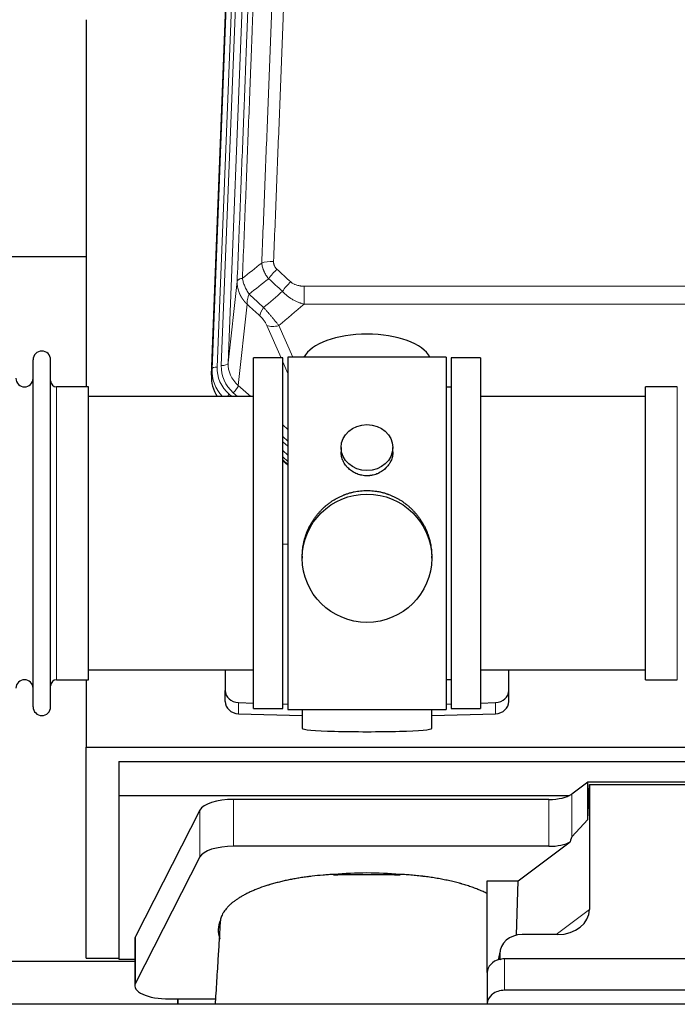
# Model space of a CAD drawing. Header units: inches. Extents: x 0 to 23760, y -13 to 16800.
# Tile 20 of 256: x 2867 to 3249, y 7679 to 8252. Entities that reach past the tile are written whole.
import ezdxf

# ---------------------------------------------------------------- set-up
doc = ezdxf.new("R2010")
doc.units = ezdxf.units.IN
doc.layers.add('1', color=7, linetype='Continuous', true_color=0xffffff)

msp = doc.modelspace()

# ---------------------------------------------------------------- linework, layer by layer
at = {"layer": '1', "color": 110, "linetype": 'Continuous', "lineweight": 13}
for p, q in [((3000.816, 8384.404), (2987.75, 8052.51)), ((2978.372, 8048.828), (2991.483, 8381.85)), ((2994.477, 8383.07), (2981.366, 8050.048)), ((2983.758, 8050.884), (2996.824, 8382.777)), ((2987.75, 8052.51), (2992.998, 8099.916)), ((3031.927, 8097.116), (3031.927, 8086.685)), ((3031.927, 8097.116), (3265.1, 8097.116)), ((2998.812, 8086.565), (2993.588, 8039.365)), ((3265.1, 8086.685), (3031.927, 8086.685)), ((3018.551, 8055.383), (3010.239, 8074.315)), ((3017.301, 8074.165), (3025.358, 8055.813)), ((3022.514, 8046.358), (3019.514, 8053.19)), ((2977.992, 8045.39), (2978.372, 8048.828)), ((2888.014, 7868.233), (2888.014, 8038.533)), ((2990.763, 8035.109), (2993.272, 8032.883)), ((2993.588, 8039.365), (3000.895, 8032.883)), ((3249.014, 8028.912), (3249.014, 8038.533)), ((2988.371, 8034.274), (2989.939, 8032.883)), ((3249.014, 7868.233), (3249.014, 8028.912)), ((3019.513, 8016.369), (3022.513, 8013.707)), ((3019.514, 8009.607), (3022.513, 8006.946)), ((3019.514, 8006.65), (3022.513, 8003.989)), ((3022.513, 7998.919), (3019.513, 8001.579)), ((3019.513, 7996.071), (3022.513, 7993.411)), ((2993.734, 7848.466), (2993.734, 7854.931)), ((3143.293, 7848.466), (3143.293, 7854.931)), ((3187.586, 7776.775), (3187.586, 7801.665)), ((2990.879, 7771.312), (2990.879, 7798.567)), ((3174.269, 7771.312), (3174.269, 7798.567)), ((2971.247, 7765.121), (2971.247, 7792.376)), ((3178.529, 7720.018), (3197.885, 7734.554)), ((2933.858, 7691.635), (2933.858, 7718.889)), ((3145.745, 7708.522), (3145.097, 7705.359)), ((3148.46, 7705.821), (3148.46, 7687.56))]:
    msp.add_line(p, q, dxfattribs=at)
at = {"layer": '1', "color": 2, "linetype": 'Continuous', "lineweight": 25}
for p, q in [((2977.992, 8045.39), (2991.109, 8378.592)), ((2905.174, 8252.111), (2905.174, 8038.534)), ((2905.178, 8114.254), (2833.213, 8114.254)), ((2874.314, 7852.483), (2874.314, 8054.283)), ((2884.514, 7852.483), (2884.514, 8054.283)), ((3019.514, 8055.383), (3002.514, 8055.383)), ((3002.514, 7851.383), (3002.514, 8055.383)), ((3019.514, 7851.383), (3019.514, 8055.383)), ((3022.514, 8055.813), (3022.514, 7850.953)), ((3114.514, 8055.813), (3022.514, 8055.813)), ((3114.514, 8055.813), (3114.514, 7850.953)), ((3134.514, 8055.383), (3117.514, 8055.383)), ((3117.514, 8055.383), (3117.514, 7851.383)), ((3134.514, 8055.383), (3134.514, 7851.383)), ((2906.514, 8038.533), (2888.014, 8038.533)), ((2906.514, 7868.233), (2906.514, 8038.533)), ((3117.514, 8038.383), (3114.514, 8038.383)), ((3249.014, 8038.533), (3230.514, 8038.533)), ((3230.514, 8028.912), (3230.514, 8038.533)), ((3002.514, 8032.883), (2906.514, 8032.883)), ((3230.514, 8032.883), (3134.514, 8032.883)), ((3230.514, 7868.233), (3230.514, 8028.912)), ((3053.466, 8003.252), (3053.466, 8000.679)), ((3083.561, 8000.668), (3083.561, 8003.252)), ((3022.513, 7995.143), (3019.513, 7997.804)), ((3019.513, 7995.804), (3022.513, 7993.143)), ((3022.514, 7946.987), (3019.514, 7946.894)), ((3030.874, 7940.033), (3030.874, 7938.895)), ((3106.153, 7938.895), (3106.153, 7940.032)), ((2906.514, 7873.883), (3002.514, 7873.883)), ((2986.014, 7873.884), (2986.014, 7862.023)), ((3134.514, 7873.883), (3230.514, 7873.883)), ((3151.014, 7862.023), (3151.014, 7873.884)), ((2888.014, 7868.233), (2906.514, 7868.233)), ((2905.174, 7868.236), (2905.174, 7829.03)), ((3114.514, 7868.383), (3117.514, 7868.383)), ((3230.514, 7868.233), (3249.014, 7868.233)), ((2986.014, 7855.558), (2986.014, 7862.023)), ((3151.014, 7855.558), (3151.014, 7862.023)), ((2993.734, 7854.931), (3002.514, 7854.659)), ((3019.514, 7854.132), (3022.514, 7854.039)), ((3114.513, 7854.039), (3117.513, 7854.132)), ((3134.513, 7854.659), (3143.293, 7854.931)), ((2993.734, 7848.466), (3030.851, 7847.317)), ((3002.514, 7851.383), (3019.514, 7851.383)), ((3022.514, 7850.953), (3069.81, 7850.953)), ((3030.849, 7850.953), (3030.849, 7839.89)), ((3069.81, 7850.953), (3114.514, 7850.953)), ((3106.177, 7847.317), (3143.293, 7848.466)), ((3106.178, 7839.89), (3106.178, 7850.953)), ((3117.514, 7851.383), (3134.514, 7851.383)), ((2905.174, 7706.205), (2905.174, 7829.03)), ((2905.174, 7829.03), (3393.174, 7829.03)), ((2924.174, 7820.719), (2924.174, 7800.916)), ((2924.174, 7820.719), (3354.174, 7820.719)), ((3196.904, 7808.545), (3187.586, 7801.665)), ((3288.84, 7808.545), (3196.904, 7808.545)), ((3196.904, 7786.92), (3196.904, 7808.545)), ((3196.904, 7786.92), (3197.885, 7807.242)), ((3197.885, 7807.242), (3287.92, 7807.242)), ((3197.885, 7807.242), (3197.885, 7734.554)), ((2924.174, 7800.916), (2924.174, 7705.648)), ((2924.174, 7800.916), (3186.366, 7800.916)), ((3174.269, 7798.567), (2990.879, 7798.567)), ((2971.247, 7792.376), (2933.858, 7718.889)), ((3187.586, 7776.775), (3196.904, 7786.92)), ((3156.498, 7751.149), (3186.75, 7773.869)), ((3174.269, 7771.312), (2990.879, 7771.312)), ((2971.247, 7765.121), (2933.858, 7691.635)), ((3138.46, 7697.886), (3138.46, 7751.149)), ((3138.46, 7751.149), (3156.498, 7751.149)), ((3155.577, 7719.682), (3156.498, 7751.149)), ((3179.548, 7720.018), (3158.696, 7720.018)), ((2933.49, 7717.426), (2933.49, 7690.172)), ((3145.955, 7710.589), (3144.87, 7705.292)), ((3145.745, 7708.522), (3145.745, 7705.225)), ((2821.554, 7704.465), (2933.488, 7704.465)), ((2905.174, 7706.205), (2924.174, 7706.205)), ((2924.174, 7705.648), (2933.493, 7705.648)), ((3373.46, 7705.821), (3148.46, 7705.821)), ((3138.46, 7697.887), (3138.46, 7679.626)), ((3373.46, 7687.56), (3148.46, 7687.56)), ((2953.49, 7682.518), (2958.51, 7682.518)), ((2958.51, 7682.518), (2958.51, 7679.423)), ((2958.51, 7682.518), (2980.385, 7682.518)), ((2958.51, 7679.423), (2958.51, 7682.518)), ((6698.471, 7679.424), (2417.514, 7679.424)), ((3138.46, 7679.626), (3138.46, 7679.423))]:
    msp.add_line(p, q, dxfattribs=at)
for centre, radius, start, end in [((2879.414, 8054.283), 5.1, 0, 180), ((2869.314, 8043.533), 5, 180, 0), ((2888.014, 8042.033), 3.5, 180, 270), ((2869.314, 7863.233), 5, 0, 180), ((2888.014, 7864.733), 3.5, 90, 180), ((2879.414, 7852.483), 5.1, 180, 0)]:
    msp.add_arc(centre, radius, start, end, dxfattribs=at)
at = {"layer": '1', "color": 110, "linetype": 'Continuous', "lineweight": 13}
for centre, major_axis, ratio, start_param, end_param in [((3014.188, 8107.207), (9.992, -0.404), 0.431453, 1.5882535, 2.3480729), ((3016.16, 8102.614), (-6.729, -7.397), 0.3051216, 4.388767, 5.1358022), ((3024.169, 8095.322), (6.736, 7.391), 0.3030979, 1.2497453, 1.9956357), ((3013.213, 8085.935), (6.719, 7.407), 0.3029797, 1.994528, 2.7400357), ((3017.301, 8080.336), (9.156, 4.02), 0.5833249, 3.617995, 4.4616661), ((2983.758, 8052.731), (-3.997, 0.157), 0.4614673, 1.5889619, 3.1073983), ((3007.777, 8052.012), (-20.033, -0.591), 0.8872905, 6.2219242, 7.0410373), ((3005.385, 8047.944), (27.029, -0.244), 0.8851019, 3.1148362, 3.8326992), ((2981.366, 8048.663), (-2.998, 0.118), 0.4614673, 4.7305545, 6.248991), ((3005.385, 8049.329), (-24.034, -0.11), 0.8859493, 6.2442616, 7.0633748), ((3007.777, 8050.165), (-24.034, -0.11), 0.8859493, 6.2442616, 7.0633748), ((2990.763, 8036.956), (-2.654, -2.992), 0.3265056, 1.2180917, 2.7365282), ((2988.371, 8032.888), (-1.991, -2.244), 0.3265056, 4.3596844, 4.9963838)]:
    msp.add_ellipse(centre, major_axis=major_axis, ratio=ratio, start_param=start_param, end_param=end_param, dxfattribs=at)
at = {"layer": '1', "color": 2, "linetype": 'Continuous', "lineweight": 25}
for centre, major_axis, ratio, start_param, end_param in [((3068.514, 8051.842), (-37.64, 0), 0.4617486, 3.372107, 6.0525728), ((3005.013, 8044.582), (-27.038, -0.124), 0.8859493, 6.2442616, 6.7882167), ((2994.014, 7862.023), (-8, 0), 0.8870108, 0, 1.5358897), ((3143.014, 7862.023), (-8, 0), 0.8870108, 1.6057029, 3.1415927), ((2994.014, 7855.558), (-8, 0), 0.8870108, 0, 1.5358897), ((3143.014, 7855.558), (-8, 0), 0.8870108, 1.6057029, 3.1415927), ((3068.514, 7839.89), (-37.664, 0), 0.0504434, 0, 3.1415927), ((3174.269, 7804.307), (-15, 0), 0.3826834, 1.5707963, 2.6633841), ((2990.879, 7790.913), (20, 0), 0.3826834, 1.5707963, 2.9492947), ((3174.269, 7777.053), (-15, 0), 0.3826834, 1.5707963, 2.5536377), ((3174.269, 7430.542), (-13.469, -346.314), 0.0190642, 3.1640389, 3.2737854), ((2990.879, 7763.659), (20, 0), 0.3826834, 1.5707963, 2.9492947), ((3068.51, 7722.7), (86.5, 0), 0.3826834, 1.3483772, 1.7943795), ((3178.79, 7735.154), (19.053, -1.602), 0.7899984, 4.8184069, 6.3495024), ((3068.51, 7722.7), (86.5, 0), 0.3826834, 2.9725041, 3.2916257), ((3158.785, 7708.442), (13.036, -0.373), 0.8874794, 1.60301, 3.1669686), ((2953.49, 7717.426), (20, 0), 0.3826834, 2.9492947, 3.1416097), ((3148.46, 7697.887), (10, 0), 0.7933958, 1.8474697, 3.1415927), ((3148.46, 7685.028), (0, -20.985), 0.4765235, 3.3133452, 3.4165375), ((3148.46, 7697.887), (10, 0), 0.7933958, 1.5707963, 1.7425489), ((2953.49, 7690.172), (20, 0), 0.3826834, 2.9492947, 4.712389), ((3148.46, 7679.626), (10, 0), 0.7933958, 1.5707963, 3.1415927)]:
    msp.add_ellipse(centre, major_axis=major_axis, ratio=ratio, start_param=start_param, end_param=end_param, dxfattribs=at)
for centre, major_axis, ratio in [((3068.514, 8003.252), (15.048, 0), 0.8870108), ((3068.514, 7938.895), (-37.64, 0), 0.9914449)]:
    msp.add_ellipse(centre, major_axis=major_axis, ratio=ratio, dxfattribs=at)
at = {"layer": '1', "color": 110, "linetype": 'Continuous', "lineweight": 13}
for points, knots in [([(3026.147, 8430.528), (3025.709, 8417.814), (3024.819, 8392.236), (3023.898, 8366.357), (3023.196, 8346.834), (3022.96, 8340.307), (3022.484, 8327.217), (3022.244, 8320.652), (3021.519, 8300.903), (3021.028, 8287.666), (3020.404, 8271.031), (3020.279, 8267.699), (3020.028, 8261.029), (3019.649, 8251.011), (3019.267, 8240.956), (3018.496, 8220.798), (3017.454, 8193.789), (3015.846, 8152.886), (3014.746, 8125.355), (3014.188, 8111.525)], [0, 0, 0, 0, 0.125, 0.25, 0.25, 0.3125, 0.3125, 0.375, 0.375, 0.5, 0.5, 0.53125, 0.53125, 0.5625, 0.625, 0.625, 0.75, 0.875, 1, 1, 1, 1]), ([(3008.282, 8425.593), (3008.226, 8423.981), (3008.171, 8422.368), (3008.058, 8419.139), (3007.89, 8414.292), (3007.494, 8402.956), (3007.151, 8393.197), (3006.458, 8373.62), (3005.517, 8347.365), (3004.059, 8307.52), (3003.055, 8280.649), (3002.481, 8265.447), (3002.417, 8263.757), (3002.289, 8260.374), (3002.096, 8255.297), (3001.645, 8243.427), (3001.253, 8233.212), (3000.925, 8224.678), (3000.859, 8222.97), (3000.727, 8219.552), (3000.529, 8214.421), (3000.064, 8202.429), (2999.661, 8192.113), (2998.849, 8171.431), (2997.752, 8143.723), (2996.624, 8115.75), (2996.053, 8101.697)], [0, 0, 0, 0, 0.015625, 0.015625, 0.03125, 0.0625, 0.125, 0.125, 0.25, 0.375, 0.5, 0.5, 0.515625, 0.515625, 0.53125, 0.5625, 0.625, 0.625, 0.640625, 0.640625, 0.65625, 0.6875, 0.75, 0.75, 0.875, 1, 1, 1, 1]), ([(3007.305, 8110.564), (3007.863, 8124.377), (3008.965, 8151.872), (3010.575, 8192.724), (3011.618, 8219.698), (3012.39, 8239.831), (3012.773, 8249.873), (3013.152, 8259.878), (3013.404, 8266.54), (3013.529, 8269.867), (3014.153, 8286.481), (3014.645, 8299.702), (3015.372, 8319.426), (3015.612, 8325.982), (3016.088, 8339.056), (3016.324, 8345.574), (3017.027, 8365.072), (3017.949, 8390.919), (3018.841, 8416.464), (3019.279, 8429.162)], [0, 0, 0, 0, 0.125, 0.25, 0.375, 0.375, 0.4375, 0.46875, 0.46875, 0.5, 0.5, 0.625, 0.625, 0.6875, 0.6875, 0.75, 0.75, 0.875, 1, 1, 1, 1]), ([(2992.998, 8099.916), (2993.567, 8113.916), (2994.692, 8141.784), (2995.786, 8169.387), (2996.595, 8189.991), (2996.997, 8200.269), (2997.461, 8212.215), (2997.659, 8217.326), (2997.79, 8220.731), (2997.856, 8222.433), (2998.184, 8230.935), (2998.574, 8241.111), (2999.024, 8252.936), (2999.216, 8257.995), (2999.344, 8261.365), (2999.407, 8263.048), (2999.98, 8278.192), (3000.981, 8304.961), (3002.436, 8344.654), (3003.842, 8383.888), (3004.748, 8409.737), (3005.193, 8422.585)], [0, 0, 0, 0, 0.125, 0.25, 0.25, 0.3125, 0.34375, 0.359375, 0.359375, 0.375, 0.375, 0.4375, 0.46875, 0.484375, 0.484375, 0.5, 0.5, 0.625, 0.75, 0.875, 1, 1, 1, 1]), ([(3011.338, 8101.447), (3011.047, 8101.791), (3010.77, 8102.142), (3010.441, 8102.589), (3010.377, 8102.679), (3010.248, 8102.86), (3010.185, 8102.951), (3009.999, 8103.224), (3009.878, 8103.408), (3009.529, 8103.961), (3009.094, 8104.707), (3008.721, 8105.471), (3008.466, 8106.05), (3008.384, 8106.244), (3008.268, 8106.536), (3008.23, 8106.634), (3008.157, 8106.83), (3008.121, 8106.929), (3007.949, 8107.419), (3007.828, 8107.812), (3007.621, 8108.597), (3007.448, 8109.383), (3007.341, 8110.17), (3007.305, 8110.564)], [0, 0, 0, 0, 0.125, 0.125, 0.15625, 0.15625, 0.1875, 0.1875, 0.25, 0.25, 0.375, 0.5, 0.5, 0.5625, 0.5625, 0.59375, 0.59375, 0.625, 0.625, 0.75, 0.75, 0.875, 1, 1, 1, 1]), ([(3016.16, 8106.913), (3015.994, 8107.065), (3015.836, 8107.224), (3015.65, 8107.431), (3015.613, 8107.473), (3015.541, 8107.558), (3015.505, 8107.6), (3015.401, 8107.73), (3015.334, 8107.817), (3015.142, 8108.084), (3014.907, 8108.449), (3014.717, 8108.834), (3014.591, 8109.13), (3014.551, 8109.23), (3014.497, 8109.382), (3014.479, 8109.433), (3014.446, 8109.536), (3014.43, 8109.587), (3014.354, 8109.844), (3014.306, 8110.051), (3014.233, 8110.468), (3014.209, 8110.678), (3014.182, 8111.099), (3014.18, 8111.312), (3014.188, 8111.525)], [0, 0, 0, 0, 0.125, 0.125, 0.15625, 0.15625, 0.1875, 0.1875, 0.25, 0.25, 0.375, 0.5, 0.5, 0.5625, 0.5625, 0.59375, 0.59375, 0.625, 0.625, 0.75, 0.75, 0.875, 0.875, 1, 1, 1, 1]), ([(2998.812, 8086.565), (2998.795, 8086.582), (2998.761, 8086.615), (2998.71, 8086.666), (2998.658, 8086.716), (2998.607, 8086.767), (2998.556, 8086.818), (2998.506, 8086.869), (2998.455, 8086.921), (2998.405, 8086.972), (2998.354, 8087.024), (2998.304, 8087.076), (2998.254, 8087.128), (2998.204, 8087.18), (2998.155, 8087.232), (2998.105, 8087.285), (2998.056, 8087.338), (2998.007, 8087.391), (2997.958, 8087.444), (2997.909, 8087.497), (2997.861, 8087.55), (2997.812, 8087.604), (2997.764, 8087.658), (2997.716, 8087.712), (2997.668, 8087.766), (2997.62, 8087.82), (2997.573, 8087.874), (2997.525, 8087.929), (2997.478, 8087.984), (2997.431, 8088.039), (2997.384, 8088.094), (2997.337, 8088.149), (2997.291, 8088.204), (2997.245, 8088.26), (2997.199, 8088.316), (2997.153, 8088.372), (2997.107, 8088.428), (2997.061, 8088.484), (2997.016, 8088.54), (2996.971, 8088.597), (2996.926, 8088.654), (2996.881, 8088.711), (2996.837, 8088.768), (2996.792, 8088.825), (2996.748, 8088.882), (2996.704, 8088.94), (2996.66, 8088.997), (2996.617, 8089.055), (2996.573, 8089.113), (2996.53, 8089.171), (2996.487, 8089.23), (2996.445, 8089.288), (2996.402, 8089.347), (2996.36, 8089.406), (2996.318, 8089.465), (2996.276, 8089.524), (2996.234, 8089.583), (2996.192, 8089.642), (2996.151, 8089.702), (2996.11, 8089.762), (2996.069, 8089.821), (2996.029, 8089.881), (2995.988, 8089.942), (2995.948, 8090.002), (2995.908, 8090.062), (2995.868, 8090.123), (2995.829, 8090.184), (2995.789, 8090.245), (2995.75, 8090.306), (2995.712, 8090.367), (2995.673, 8090.428), (2995.635, 8090.49), (2995.596, 8090.551), (2995.558, 8090.613), (2995.521, 8090.675), (2995.483, 8090.737), (2995.446, 8090.799), (2995.409, 8090.862), (2995.372, 8090.924), (2995.336, 8090.987), (2995.299, 8091.049), (2995.263, 8091.112), (2995.228, 8091.175), (2995.192, 8091.238), (2995.157, 8091.302), (2995.122, 8091.365), (2995.087, 8091.429), (2995.052, 8091.492), (2995.018, 8091.556), (2994.984, 8091.62), (2994.95, 8091.684), (2994.916, 8091.749), (2994.883, 8091.813), (2994.85, 8091.877), (2994.817, 8091.942), (2994.785, 8092.007), (2994.752, 8092.072), (2994.72, 8092.137), (2994.689, 8092.202), (2994.657, 8092.267), (2994.626, 8092.332), (2994.595, 8092.398), (2994.564, 8092.464), (2994.533, 8092.529), (2994.503, 8092.595), (2994.473, 8092.661), (2994.444, 8092.727), (2994.414, 8092.794), (2994.216, 8093.244), (2993.882, 8094.094), (2993.494, 8095.363), (2993.208, 8096.662), (2993.03, 8097.984), (2992.987, 8098.91), (2992.987, 8099.435), (2992.988, 8099.555), (2992.99, 8099.675), (2992.993, 8099.796), (2992.996, 8099.876), (2992.998, 8099.916)], [0, 0, 0, 0, 0.0045083, 0.0090195, 0.0135338, 0.0180512, 0.0225715, 0.0270949, 0.0316214, 0.0361509, 0.0406834, 0.0452189, 0.0497575, 0.0542992, 0.0588439, 0.0633916, 0.0679424, 0.0724963, 0.0770532, 0.0816132, 0.0861762, 0.0907423, 0.0953114, 0.0998837, 0.104459, 0.1090373, 0.1136188, 0.1182033, 0.1227909, 0.1273815, 0.1319753, 0.1365721, 0.141172, 0.145775, 0.1503811, 0.1549903, 0.1596025, 0.1642179, 0.1688364, 0.1734579, 0.1780826, 0.1827103, 0.1873412, 0.1919752, 0.1966123, 0.2012524, 0.2058957, 0.2105422, 0.2151917, 0.2198443, 0.2245001, 0.229159, 0.233821, 0.2384861, 0.2431544, 0.2478258, 0.2525003, 0.2571779, 0.2618587, 0.2665427, 0.2712297, 0.2759199, 0.2806133, 0.2853097, 0.2900094, 0.2947122, 0.2994181, 0.3041272, 0.3088394, 0.3135548, 0.3182733, 0.322995, 0.3277199, 0.3324479, 0.3371791, 0.3419135, 0.346651, 0.3513917, 0.3561355, 0.3608826, 0.3656328, 0.3703861, 0.3751427, 0.3799024, 0.3846654, 0.3894315, 0.3942008, 0.3989732, 0.4037489, 0.4085278, 0.4133098, 0.4180951, 0.4228835, 0.4276751, 0.43247, 0.437268, 0.4420692, 0.4468737, 0.4516813, 0.4564922, 0.4613063, 0.4661235, 0.470944, 0.4757677, 0.4805947, 0.4854248, 0.4902582, 0.4950947, 0.4999345, 0.5888915, 0.6791125, 0.7706071, 0.8633844, 0.9574535, 0.965938, 0.9744348, 0.9829441, 0.9914659, 1, 1, 1, 1]), ([(2996.053, 8101.697), (2995.827, 8101.66), (2995.61, 8101.618), (2995.2, 8101.523), (2995.006, 8101.47), (2994.642, 8101.353), (2994.472, 8101.29), (2994.158, 8101.154), (2994.013, 8101.082), (2993.752, 8100.928), (2993.635, 8100.847), (2993.429, 8100.678), (2993.34, 8100.59), (2993.117, 8100.316), (2993.027, 8100.12), (2992.998, 8099.916)], [0, 0, 0, 0, 0.125, 0.125, 0.25, 0.25, 0.375, 0.375, 0.5, 0.5, 0.625, 0.625, 0.75, 0.75, 1, 1, 1, 1]), ([(2999.918, 8092.451), (2999.415, 8093.2), (2998.953, 8093.966), (2998.327, 8095.128), (2998.129, 8095.517), (2997.757, 8096.298), (2997.582, 8096.69), (2997.095, 8097.863), (2996.817, 8098.645), (2996.36, 8100.19), (2996.182, 8100.952), (2996.053, 8101.697)], [0, 0, 0, 0, 0.25, 0.25, 0.375, 0.375, 0.5, 0.5, 0.75, 0.75, 1, 1, 1, 1]), ([(3031.927, 8097.116), (3031.574, 8097.116), (3031.22, 8097.126), (3030.779, 8097.153), (3030.691, 8097.159), (3030.515, 8097.173), (3030.427, 8097.18), (3030.164, 8097.205), (3029.989, 8097.225), (3029.467, 8097.292), (3029.122, 8097.348), (3028.439, 8097.487), (3028.102, 8097.57), (3027.434, 8097.764), (3027.104, 8097.876), (3026.738, 8098.021), (3026.698, 8098.037), (3026.617, 8098.07), (3026.497, 8098.12), (3026.219, 8098.243), (3025.987, 8098.356), (3025.533, 8098.594), (3025.242, 8098.769), (3024.685, 8099.153), (3024.419, 8099.362), (3024.169, 8099.591)], [0, 0, 0, 0, 0.125, 0.125, 0.15625, 0.15625, 0.1875, 0.1875, 0.25, 0.25, 0.375, 0.375, 0.5, 0.5, 0.625, 0.625, 0.640625, 0.640625, 0.65625, 0.6875, 0.75, 0.75, 0.875, 0.875, 1, 1, 1, 1]), ([(2998.812, 8086.565), (2998.766, 8086.937), (2998.757, 8087.348), (2998.798, 8088.014), (2998.82, 8088.243), (2998.883, 8088.718), (2998.923, 8088.962), (2999.019, 8089.463), (2999.076, 8089.719), (2999.205, 8090.243), (2999.277, 8090.51), (2999.437, 8091.053), (2999.524, 8091.328), (2999.711, 8091.885), (2999.812, 8092.167), (2999.918, 8092.451)], [0, 0, 0, 0, 0.25, 0.25, 0.375, 0.375, 0.5, 0.5, 0.625, 0.625, 0.75, 0.75, 0.875, 0.875, 1, 1, 1, 1]), ([(3031.927, 8086.685), (3031.33, 8086.836), (3030.662, 8087.03), (3029.998, 8087.251), (3029.851, 8087.3), (3029.777, 8087.325), (3029.557, 8087.402), (3029.41, 8087.454), (3028.973, 8087.614), (3028.683, 8087.726), (3027.821, 8088.075), (3027.256, 8088.328), (3026.143, 8088.873), (3025.596, 8089.165), (3024.79, 8089.635), (3024.391, 8089.878), (3023.997, 8090.133), (3023.801, 8090.263), (3023.736, 8090.306), (3023.606, 8090.394), (3023.542, 8090.438), (3022.963, 8090.838), (3022.466, 8091.21), (3021.511, 8091.987), (3021.052, 8092.392), (3020.173, 8093.237), (3019.752, 8093.677), (3019.351, 8094.136)], [0, 0, 0, 0, 0.125, 0.140625, 0.140625, 0.15625, 0.15625, 0.1875, 0.1875, 0.25, 0.25, 0.375, 0.375, 0.5, 0.5, 0.5625, 0.59375, 0.59375, 0.609375, 0.609375, 0.625, 0.625, 0.75, 0.75, 0.875, 0.875, 1, 1, 1, 1]), ([(3017.301, 8074.165), (3016.979, 8074.566), (3016.648, 8074.974), (3015.971, 8075.807), (3015.624, 8076.232), (3015.09, 8076.881), (3014.91, 8077.099), (3014.636, 8077.43), (3014.544, 8077.541), (3014.406, 8077.708), (3014.359, 8077.763), (3014.267, 8077.875), (3014.22, 8077.931), (3013.802, 8078.434), (3013.051, 8079.332), (3012.286, 8080.237), (3011.707, 8080.919), (3011.513, 8081.147), (3011.221, 8081.489), (3011.124, 8081.603), (3010.977, 8081.775), (3010.928, 8081.832), (3010.83, 8081.946), (3010.781, 8082.003), (3010.341, 8082.516), (3009.951, 8082.968), (3009.176, 8083.863), (3008.79, 8084.306), (3008.405, 8084.745)], [0, 0, 0, 0, 0.125, 0.125, 0.25, 0.25, 0.3125, 0.3125, 0.34375, 0.34375, 0.359375, 0.359375, 0.375, 0.375, 0.5, 0.625, 0.625, 0.6875, 0.6875, 0.71875, 0.71875, 0.734375, 0.734375, 0.75, 0.75, 0.875, 0.875, 1, 1, 1, 1]), ([(3006.152, 8079.913), (3006.371, 8079.714), (3006.588, 8079.507), (3007.014, 8079.078), (3007.223, 8078.855), (3007.481, 8078.566), (3007.533, 8078.508), (3007.634, 8078.391), (3007.785, 8078.215), (3007.931, 8078.038), (3008.218, 8077.682), (3008.4, 8077.441), (3008.75, 8076.956), (3008.917, 8076.712), (3009.097, 8076.433), (3009.117, 8076.402), (3009.156, 8076.341), (3009.214, 8076.248), (3009.347, 8076.033), (3009.454, 8075.851), (3009.662, 8075.488), (3009.79, 8075.25), (3010.028, 8074.778), (3010.138, 8074.545), (3010.239, 8074.315)], [0, 0, 0, 0, 0.125, 0.125, 0.25, 0.25, 0.28125, 0.28125, 0.3125, 0.375, 0.375, 0.5, 0.5, 0.625, 0.625, 0.640625, 0.640625, 0.65625, 0.6875, 0.75, 0.75, 0.875, 0.875, 1, 1, 1, 1])]:
    msp.add_open_spline(points, degree=3, knots=knots, dxfattribs=at)
for points in [[(2996.053, 8101.697), (2999.802, 8104.657), (3003.552, 8107.613), (3007.305, 8110.564)], [(3016.16, 8106.913), (3018.83, 8104.474), (3021.5, 8102.034), (3024.169, 8099.591)], [(3011.338, 8101.447), (3007.529, 8098.453), (3003.723, 8095.454), (2999.918, 8092.451)], [(3019.351, 8094.136), (3016.68, 8096.575), (3014.009, 8099.012), (3011.338, 8101.447)], [(2999.918, 8092.451), (3002.747, 8089.885), (3005.576, 8087.316), (3008.405, 8084.745)], [(3008.405, 8084.745), (3012.056, 8087.874), (3015.705, 8091.004), (3019.351, 8094.136)], [(3006.152, 8079.913), (3003.706, 8082.132), (3001.259, 8084.349), (2998.812, 8086.565)], [(3031.927, 8086.685), (3027.055, 8082.509), (3022.18, 8078.336), (3017.301, 8074.165)]]:
    msp.add_open_spline(points, degree=3, dxfattribs=at)
at = {"layer": '1', "color": 2, "linetype": 'Continuous', "lineweight": 25}
for points, knots in [([(3083.561, 8000.67), (3083.561, 8000.24), (3083.537, 7999.807), (3083.477, 7999.261), (3083.464, 7999.15), (3083.433, 7998.93), (3083.383, 7998.6), (3083.32, 7998.272), (3083.176, 7997.62), (3083.056, 7997.19), (3082.772, 7996.339), (3082.606, 7995.918), (3082.323, 7995.294), (3082.223, 7995.087), (3082.09, 7994.83), (3082.064, 7994.778), (3082.009, 7994.676), (3081.927, 7994.523), (3081.841, 7994.372), (3081.55, 7993.872), (3081.298, 7993.484), (3080.753, 7992.731), (3080.462, 7992.366), (3079.995, 7991.836), (3079.835, 7991.663), (3079.586, 7991.407), (3079.46, 7991.28), (3079.331, 7991.155), (3079.245, 7991.072), (3079.201, 7991.031), (3078.807, 7990.662), (3078.442, 7990.352), (3077.684, 7989.767), (3077.291, 7989.492), (3076.477, 7988.977), (3076.056, 7988.738), (3075.512, 7988.462), (3075.402, 7988.408), (3075.181, 7988.302), (3075.069, 7988.25), (3074.733, 7988.099), (3074.507, 7988.004), (3073.824, 7987.735), (3073.362, 7987.577), (3072.424, 7987.305), (3071.948, 7987.191), (3071.224, 7987.053), (3070.981, 7987.012), (3070.614, 7986.96), (3070.491, 7986.944), (3070.306, 7986.922), (3070.244, 7986.915), (3070.121, 7986.902), (3070.059, 7986.896), (3069.503, 7986.843), (3069.011, 7986.82), (3068.028, 7986.819), (3067.538, 7986.842), (3066.56, 7986.934), (3066.073, 7987.002), (3065.465, 7987.117), (3065.344, 7987.142), (3065.101, 7987.193), (3064.739, 7987.275), (3064.382, 7987.37), (3063.675, 7987.574), (3063.213, 7987.731), (3062.307, 7988.087), (3061.863, 7988.286), (3061.211, 7988.616), (3060.996, 7988.731), (3060.678, 7988.911), (3060.572, 7988.973), (3060.362, 7989.098), (3060.259, 7989.162), (3059.745, 7989.485), (3059.351, 7989.761), (3058.593, 7990.345), (3058.23, 7990.653), (3057.536, 7991.301), (3057.205, 7991.641), (3056.85, 7992.042), (3056.811, 7992.087), (3056.734, 7992.177), (3056.619, 7992.312), (3056.357, 7992.631), (3056.144, 7992.911), (3055.734, 7993.477), (3055.482, 7993.864), (3055.019, 7994.657), (3054.809, 7995.064), (3054.525, 7995.688), (3054.435, 7995.898), (3054.309, 7996.218), (3054.269, 7996.324), (3054.191, 7996.538), (3054.153, 7996.645), (3053.974, 7997.18), (3053.854, 7997.611), (3053.662, 7998.477), (3053.589, 7998.912), (3053.516, 7999.569), (3053.497, 7999.788), (3053.479, 8000.118), (3053.472, 8000.283), (3053.468, 8000.448), (3053.466, 8000.559), (3053.466, 8000.614), (3053.466, 8000.672), (3053.466, 8000.674), (3053.466, 8000.677)], [0, 0, 0, 0, 0.0308202, 0.0308202, 0.0386347, 0.0386347, 0.0464491, 0.062078, 0.062078, 0.0933358, 0.0933358, 0.1245936, 0.1245936, 0.1402226, 0.1402226, 0.1441298, 0.1441298, 0.148037, 0.1558515, 0.1558515, 0.1871093, 0.1871093, 0.2183671, 0.2183671, 0.233996, 0.233996, 0.2418105, 0.2457177, 0.2457177, 0.2496249, 0.2496249, 0.2808827, 0.2808827, 0.3121405, 0.3121405, 0.3433983, 0.3433983, 0.3512128, 0.3512128, 0.3590273, 0.3590273, 0.3746562, 0.3746562, 0.405914, 0.405914, 0.4371718, 0.4371718, 0.4528007, 0.4528007, 0.4606152, 0.4606152, 0.4645224, 0.4645224, 0.4684296, 0.4684296, 0.4996874, 0.4996874, 0.5309452, 0.5309452, 0.5622031, 0.5622031, 0.5700175, 0.5700175, 0.577832, 0.5934609, 0.5934609, 0.6247187, 0.6247187, 0.6559765, 0.6559765, 0.6716054, 0.6716054, 0.6794199, 0.6794199, 0.6872343, 0.6872343, 0.7184921, 0.7184921, 0.7497499, 0.7497499, 0.7810078, 0.7810078, 0.784915, 0.784915, 0.7888222, 0.7966367, 0.8122656, 0.8122656, 0.8435234, 0.8435234, 0.8747812, 0.8747812, 0.8904101, 0.8904101, 0.8982246, 0.8982246, 0.906039, 0.906039, 0.9372968, 0.9372968, 0.9685546, 0.9685546, 0.9841835, 0.9841835, 0.991998, 0.9959052, 0.9959052, 0.9998125, 0.9998125, 1, 1, 1, 1]), ([(3030.874, 7939.985), (3030.874, 7939.997), (3030.874, 7940.625), (3030.905, 7941.866), (3031.042, 7943.706), (3031.271, 7945.544), (3031.485, 7946.767), (3031.668, 7947.684), (3031.75, 7948.066), (3031.837, 7948.447), (3031.872, 7948.6), (3031.89, 7948.676), (3031.945, 7948.905), (3032.131, 7949.665), (3032.507, 7951.017), (3033.093, 7952.785), (3033.761, 7954.52), (3034.511, 7956.22), (3035.344, 7957.887), (3035.954, 7958.976), (3036.353, 7959.65), (3036.434, 7959.784), (3036.597, 7960.051), (3036.843, 7960.45), (3037.096, 7960.843), (3037.609, 7961.623), (3038.317, 7962.642), (3039.445, 7964.113), (3040.64, 7965.527), (3041.901, 7966.884), (3042.787, 7967.75), (3043.468, 7968.385), (3043.813, 7968.699), (3044.165, 7969.007), (3044.4, 7969.212), (3044.519, 7969.313), (3045.114, 7969.816), (3046.081, 7970.594), (3047.578, 7971.683), (3049.122, 7972.696), (3050.713, 7973.632), (3052.351, 7974.49), (3053.475, 7975.011), (3054.331, 7975.381), (3054.762, 7975.56), (3055.197, 7975.733), (3055.416, 7975.818), (3055.489, 7975.846), (3055.635, 7975.901), (3056.293, 7976.15), (3057.542, 7976.581), (3059.324, 7977.096), (3061.125, 7977.519), (3062.943, 7977.851), (3064.78, 7978.089), (3066.017, 7978.186), (3066.95, 7978.234), (3067.417, 7978.252), (3067.965, 7978.263), (3068.2, 7978.265), (3068.357, 7978.266), (3068.435, 7978.267), (3068.514, 7978.267)], [0, 0, 0, 0, 0.0006246, 0.0318551, 0.0630856, 0.0943161, 0.1255465, 0.1255465, 0.1411618, 0.1450656, 0.1450656, 0.1489694, 0.1489694, 0.156777, 0.1880075, 0.219238, 0.2504685, 0.2816989, 0.3129294, 0.3441599, 0.3441599, 0.3519675, 0.3519675, 0.3597751, 0.3753904, 0.3753904, 0.4066209, 0.4378513, 0.4690818, 0.5003123, 0.5315428, 0.5315428, 0.547158, 0.5549656, 0.5549656, 0.5627733, 0.5627733, 0.5940037, 0.6252342, 0.6564647, 0.6876952, 0.7189257, 0.7501562, 0.7501562, 0.7657714, 0.773579, 0.773579, 0.7774828, 0.7774828, 0.7813866, 0.8126171, 0.8438476, 0.8750781, 0.9063086, 0.937539, 0.9687695, 0.9687695, 0.9843848, 0.9921924, 0.9960962, 0.9960962, 1, 1, 1, 1]), ([(3068.514, 7978.267), (3069.141, 7978.267), (3070.391, 7978.234), (3072.248, 7978.089), (3074.087, 7977.85), (3075.911, 7977.518), (3077.717, 7977.092), (3078.91, 7976.747), (3079.801, 7976.464), (3080.097, 7976.365), (3080.467, 7976.238), (3080.54, 7976.212), (3080.688, 7976.16), (3080.909, 7976.081), (3081.714, 7975.785), (3083.009, 7975.262), (3084.691, 7974.483), (3086.328, 7973.624), (3087.922, 7972.686), (3089.471, 7971.668), (3090.475, 7970.936), (3091.093, 7970.462), (3091.217, 7970.366), (3091.461, 7970.174), (3091.827, 7969.883), (3092.185, 7969.586), (3092.895, 7968.985), (3093.819, 7968.163), (3095.141, 7966.869), (3096.398, 7965.515), (3097.593, 7964.1), (3098.346, 7963.117), (3098.895, 7962.363), (3099.166, 7961.983), (3099.43, 7961.596), (3099.605, 7961.337), (3099.692, 7961.207), (3100.122, 7960.554), (3100.782, 7959.497), (3101.69, 7957.874), (3102.518, 7956.215), (3103.266, 7954.521), (3103.933, 7952.789), (3104.323, 7951.611), (3104.595, 7950.717), (3104.726, 7950.268), (3104.869, 7949.74), (3104.929, 7949.513), (3104.968, 7949.361), (3104.987, 7949.285), (3105.159, 7948.602), (3105.434, 7947.384), (3105.754, 7945.554), (3105.983, 7943.72), (3106.121, 7941.882), (3106.153, 7940.634), (3106.153, 7939.999), (3106.153, 7939.98)], [0, 0, 0, 0, 0.0312188, 0.0624376, 0.0936563, 0.1248751, 0.1560939, 0.1873127, 0.1873127, 0.2029221, 0.2029221, 0.2068244, 0.2068244, 0.2107268, 0.2185315, 0.2497502, 0.280969, 0.3121878, 0.3434066, 0.3746254, 0.4058442, 0.4058442, 0.4136489, 0.4136489, 0.4214535, 0.4370629, 0.4370629, 0.4682817, 0.4995005, 0.5307193, 0.5619381, 0.5931568, 0.5931568, 0.6087662, 0.6165709, 0.6165709, 0.6243756, 0.6243756, 0.6555944, 0.6868132, 0.718032, 0.7492507, 0.7804695, 0.8116883, 0.8116883, 0.8272977, 0.8351024, 0.8390047, 0.8390047, 0.8429071, 0.8429071, 0.8741259, 0.9053447, 0.9365634, 0.9677822, 0.999001, 1, 1, 1, 1]), ([(3049.331, 7754.978), (3048.258, 7754.927), (3047.189, 7754.867), (3045.059, 7754.73), (3043.998, 7754.652), (3040.827, 7754.393), (3038.728, 7754.185), (3036.125, 7753.881), (3035.605, 7753.817), (3034.827, 7753.719), (3034.439, 7753.669), (3033.921, 7753.601), (3033.663, 7753.567), (3032.502, 7753.41), (3031.481, 7753.262), (3029.463, 7752.951), (3028.465, 7752.788), (3026.492, 7752.445), (3025.517, 7752.266), (3023.589, 7751.892), (3022.637, 7751.697), (3020.754, 7751.292), (3018.894, 7750.871), (3016.17, 7750.194), (3014.399, 7749.711), (3013.088, 7749.337), (3012.654, 7749.21), (3012.114, 7749.049), (3012.007, 7749.017), (3011.792, 7748.952), (3011.684, 7748.92), (3011.363, 7748.822), (3011.15, 7748.756), (3010.092, 7748.426), (3009.262, 7748.156), (3006.827, 7747.327), (3005.275, 7746.75), (3003.049, 7745.849), (3001.599, 7745.236), (2999.527, 7744.283), (2998.214, 7743.624), (2996.935, 7742.952), (2996.314, 7742.611), (2995.408, 7742.089), (2995.11, 7741.914), (2994.744, 7741.693), (2994.671, 7741.648), (2994.526, 7741.56), (2994.309, 7741.426), (2994.096, 7741.292), (2993.391, 7740.845), (2992.308, 7740.123), (2990.812, 7739.019), (2989.444, 7737.894), (2988.617, 7737.131), (2987.832, 7736.361), (2987.461, 7735.972), (2986.412, 7734.797), (2985.799, 7733.999), (2985.21, 7733.086), (2985.146, 7732.985), (2985.02, 7732.781), (2984.959, 7732.679), (2984.779, 7732.372), (2984.666, 7732.168), (2984.343, 7731.554), (2984.151, 7731.145), (2983.814, 7730.325), (2983.668, 7729.915), (2983.421, 7729.093), (2983.321, 7728.682), (2983.244, 7728.271)], [0, 0, 0, 0, 0.03125, 0.03125, 0.0625, 0.0625, 0.125, 0.125, 0.140625, 0.140625, 0.1484375, 0.1523438, 0.15625, 0.15625, 0.1875, 0.1875, 0.21875, 0.21875, 0.25, 0.25, 0.28125, 0.28125, 0.3125, 0.34375, 0.375, 0.375, 0.390625, 0.390625, 0.3945313, 0.3945313, 0.3984375, 0.3984375, 0.40625, 0.40625, 0.4375, 0.4375, 0.5, 0.5, 0.53125, 0.5625, 0.59375, 0.59375, 0.625, 0.625, 0.640625, 0.640625, 0.6445313, 0.6445313, 0.6484375, 0.65625, 0.65625, 0.6875, 0.71875, 0.75, 0.78125, 0.78125, 0.8125, 0.8125, 0.875, 0.875, 0.8828125, 0.8828125, 0.890625, 0.890625, 0.90625, 0.90625, 0.9375, 0.9375, 0.96875, 0.96875, 1, 1, 1, 1]), ([(3087.78, 7754.508), (3086.985, 7754.547), (3086.188, 7754.58), (3084.591, 7754.637), (3083.79, 7754.66), (3082.587, 7754.687), (3082.186, 7754.694), (3081.382, 7754.706), (3080.98, 7754.711), (3080.175, 7754.719), (3079.772, 7754.722), (3078.966, 7754.726), (3078.562, 7754.728), (3077.957, 7754.729), (3077.755, 7754.73), (3077.352, 7754.73), (3077.15, 7754.73), (3076.544, 7754.73), (3076.14, 7754.73), (3074.929, 7754.73), (3074.121, 7754.73), (3071.698, 7754.729), (3070.083, 7754.73), (3066.853, 7754.73), (3065.237, 7754.73), (3062.007, 7754.731), (3060.391, 7754.731), (3058.726, 7754.731), (3058.675, 7754.731), (3058.574, 7754.731), (3058.524, 7754.731), (3058.372, 7754.731), (3058.271, 7754.731), (3057.968, 7754.73), (3057.767, 7754.729), (3057.161, 7754.726), (3056.757, 7754.722), (3056.151, 7754.715), (3055.949, 7754.712), (3055.546, 7754.706), (3054.941, 7754.696), (3054.337, 7754.684), (3052.329, 7754.635), (3050.732, 7754.577), (3049.147, 7754.5)], [0, 0, 0, 0, 0.0625, 0.0625, 0.125, 0.125, 0.15625, 0.15625, 0.1875, 0.1875, 0.21875, 0.21875, 0.25, 0.25, 0.265625, 0.265625, 0.28125, 0.28125, 0.3125, 0.3125, 0.375, 0.375, 0.5, 0.5, 0.625, 0.625, 0.75, 0.75, 0.7539063, 0.7539063, 0.7578125, 0.7578125, 0.765625, 0.765625, 0.78125, 0.78125, 0.8125, 0.8125, 0.828125, 0.828125, 0.84375, 0.875, 0.875, 1, 1, 1, 1]), ([(3138.46, 7743.815), (3137.697, 7744.198), (3136.911, 7744.572), (3135.295, 7745.303), (3133.633, 7746.018), (3131.884, 7746.7), (3130.09, 7747.367), (3129.171, 7747.692), (3127.287, 7748.325), (3126.323, 7748.634), (3124.842, 7749.084), (3124.343, 7749.232), (3123.711, 7749.414), (3123.584, 7749.45), (3123.33, 7749.523), (3123.203, 7749.559), (3122.82, 7749.666), (3122.564, 7749.737), (3121.279, 7750.088), (3120.236, 7750.359), (3118.122, 7750.878), (3115.981, 7751.375), (3113.783, 7751.831), (3111.557, 7752.265), (3110.43, 7752.472), (3108.148, 7752.863), (3106.993, 7753.048), (3104.653, 7753.397), (3103.469, 7753.56), (3101.971, 7753.751), (3101.52, 7753.807), (3101.068, 7753.862), (3100.765, 7753.898), (3100.614, 7753.916), (3099.857, 7754.004), (3099.25, 7754.072), (3097.427, 7754.266), (3096.207, 7754.384), (3093.76, 7754.596), (3092.532, 7754.691), (3090.068, 7754.857), (3088.832, 7754.928), (3087.591, 7754.987)], [0, 0, 0, 0, 0.0625, 0.0625, 0.125, 0.1875, 0.1875, 0.25, 0.25, 0.3125, 0.3125, 0.34375, 0.34375, 0.3515625, 0.3515625, 0.359375, 0.359375, 0.375, 0.375, 0.4375, 0.4375, 0.5, 0.5625, 0.5625, 0.625, 0.625, 0.6875, 0.6875, 0.75, 0.75, 0.765625, 0.7734375, 0.7734375, 0.78125, 0.78125, 0.8125, 0.8125, 0.875, 0.875, 0.9375, 0.9375, 1, 1, 1, 1]), ([(2983.2, 7727.711), (2983.162, 7727.495), (2983.13, 7727.28), (2983.079, 7726.849), (2983.041, 7726.418), (2983.026, 7725.987), (2983.019, 7725.665), (2983.018, 7725.557), (2983.017, 7725.45)], [0, 0, 0, 0, 0.2858572, 0.2858572, 0.5717144, 0.8575716, 0.8575716, 1, 1, 1, 1]), ([(2983.013, 7725.457), (2982.962, 7724.558), (2982.72, 7720.345), (2982.257, 7712.584), (2981.68, 7703.254), (2981.15, 7694.859), (2980.708, 7687.744), (2980.389, 7682.598), (2980.217, 7679.835), (2980.191, 7679.421)], [0, 0, 0, 0, 0.0608544, 0.2843801, 0.516904, 0.6713145, 0.8238748, 0.9736375, 1, 1, 1, 1])]:
    msp.add_open_spline(points, degree=3, knots=knots, dxfattribs=at)
for points in [[(3049.147, 7754.5), (3049.209, 7754.66), (3049.27, 7754.819), (3049.331, 7754.978)], [(3087.591, 7754.987), (3087.654, 7754.827), (3087.717, 7754.668), (3087.78, 7754.508)], [(2983.244, 7728.271), (2983.229, 7728.084), (2983.215, 7727.897), (2983.2, 7727.711)], [(2982.952, 7717.367), (2982.962, 7717.495), (2982.972, 7717.624), (2982.982, 7717.752)]]:
    msp.add_open_spline(points, degree=3, dxfattribs=at)
msp.add_rational_spline([(3145.745, 7705.225), (3145.737, 7705.372), (3145.728, 7705.519)], [0.500000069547, 0.499999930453, 0.500000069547], degree=2, dxfattribs=at)

doc.saveas('drawing.dxf')
